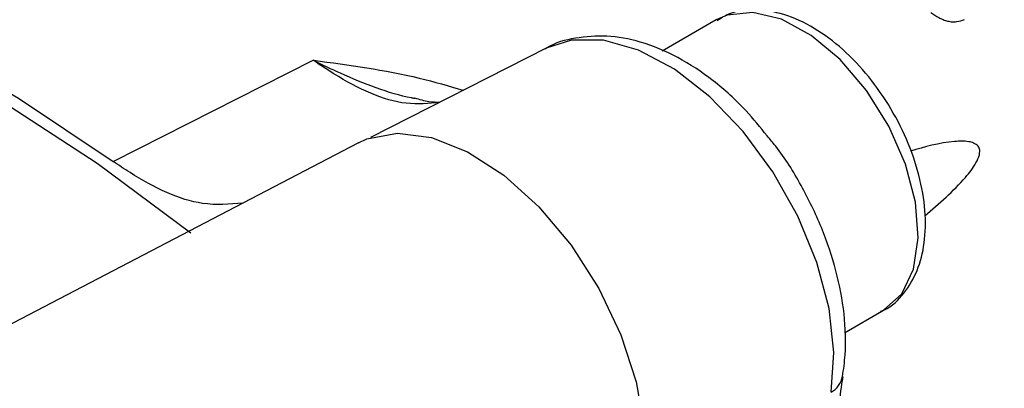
# Model space of a CAD drawing. Header units: inches. Extents: x 0.6 to 16.3, y 0.2 to 11.5.
# Tile 28 of 33: x 14.969 to 15.238, y 10.724 to 10.824. Entities that reach past the tile are written whole.
import ezdxf

# ---------------------------------------------------------------- set-up
doc = ezdxf.new("R2010")
doc.units = ezdxf.units.IN
doc.header["$MEASUREMENT"] = 0

msp = doc.modelspace()

# ---------------------------------------------------------------- linework, layer by layer
at = {"color": 7, "linetype": 'Continuous', "lineweight": 25}
for p, q in [((15.15948721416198, 10.82426999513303), (15.14476246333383, 10.81576957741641)), ((15.11309621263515, 10.81652617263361), (15.06513856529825, 10.79215914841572)), ((14.99486703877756, 10.78567262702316), (15.04949343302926, 10.81326892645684)), ((15.06186933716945, 10.79077551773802), (14.5160786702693, 10.50607945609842)), ((15.19455505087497, 10.73886198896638), (15.20523349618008, 10.7450265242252))]:
    msp.add_line(p, q, dxfattribs=at)
at = {"color": 7, "linetype": 'Continuous', "lineweight": 25, "flags": 128}
for points in [[(14.68801449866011, 10.81691522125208), (14.69406645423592, 10.82191880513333), (14.71153751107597, 10.83392684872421), (14.73040516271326, 10.84354001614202), (14.75056139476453, 10.85070327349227), (14.77189081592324, 10.8553756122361), (14.79427131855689, 10.85753028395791), (14.81757477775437, 10.85715495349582), (14.84166778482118, 10.85425176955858), (14.86641241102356, 10.84883735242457), (14.89166699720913, 10.84094269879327), (14.9172869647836, 10.83061300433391), (14.94312564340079, 10.81790740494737), (14.96903511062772, 10.80289863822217), (14.99486703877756, 10.78567262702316)], [(15.01614202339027, 10.76606427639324), (14.99050818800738, 10.78508087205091), (14.96467040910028, 10.80194549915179), (14.93877917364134, 10.8165599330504), (14.91298527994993, 10.82883905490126), (14.88743895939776, 10.83871134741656), (14.86228900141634, 10.84611931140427), (14.83768188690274, 10.85101980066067), (14.81376093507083, 10.85338427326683), (14.79066546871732, 10.85319895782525), (14.76853000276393, 10.85046493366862), (14.74748346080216, 10.84519812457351), (14.72764842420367, 10.83742920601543), (14.72160288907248, 10.83443564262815)], [(15.06186933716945, 10.79077551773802), (15.06418566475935, 10.79181849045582), (15.07247826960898, 10.79338996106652), (15.08175517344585, 10.79220251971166), (15.09158872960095, 10.78831090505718), (15.10152563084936, 10.78189451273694), (15.11110780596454, 10.77324912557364), (15.11989353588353, 10.76277327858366), (15.12747781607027, 10.75094988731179), (15.13351102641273, 10.73832398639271), (15.13771504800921, 10.72547760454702), (15.13989608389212, 10.71300293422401), (15.13995359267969, 10.70147503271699), (15.1378849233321, 10.69142531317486), (15.13378543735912, 10.68331704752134)], [(15.20469318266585, 10.74472900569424), (15.20521310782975, 10.74501477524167), (15.20523349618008, 10.7450265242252)]]:
    msp.add_lwpolyline(points, dxfattribs=at)
at = {"color": 8, "linetype": 'Continuous', "lineweight": 25, "flags": 128}
for points in [[(15.20523349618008, 10.7450265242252), (15.21018945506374, 10.74953548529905), (15.2134171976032, 10.75626246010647), (15.21469352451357, 10.76477301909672), (15.21393823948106, 10.77453241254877), (15.21119879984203, 10.78492742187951), (15.20664733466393, 10.79530489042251), (15.20056982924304, 10.80501276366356), (15.19334815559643, 10.81344106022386), (15.1854360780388, 10.82006019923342), (15.17733074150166, 10.82445427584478), (15.169541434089, 10.82634719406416), (15.16255758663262, 10.82562001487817), (15.15948721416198, 10.82426999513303)], [(15.19091569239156, 10.72264257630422), (15.1916603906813, 10.73351327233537), (15.19034080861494, 10.74550541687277), (15.18701537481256, 10.75808802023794), (15.18183133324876, 10.77070394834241), (15.17501822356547, 10.78279459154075), (15.16687771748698, 10.79382459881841), (15.15777026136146, 10.80330558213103), (15.14809911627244, 10.8108177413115), (15.13829250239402, 10.81602845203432), (15.12878463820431, 10.81870699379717), (15.11999651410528, 10.81873476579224), (15.11309621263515, 10.81652617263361)]]:
    msp.add_lwpolyline(points, dxfattribs=at)
at = {"color": 8, "linetype": 'Continuous', "lineweight": 25}
msp.add_arc((15.18773215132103, 10.72822339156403), 0.006424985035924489, 299.7023257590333, 348.5388045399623, dxfattribs=at)
at = {"color": 7, "linetype": 'Continuous', "lineweight": 25}
for points, knots in [([(15.56987310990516, 10.34713007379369), (15.57022203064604, 10.34950285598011), (15.57191369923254, 10.36100678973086), (15.5734436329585, 10.38233581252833), (15.57373191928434, 10.41138928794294), (15.57194155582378, 10.44127874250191), (15.5682123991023, 10.47178739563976), (15.56257839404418, 10.50272238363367), (15.55511779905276, 10.53390183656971), (15.5459028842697, 10.56516849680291), (15.53500987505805, 10.59637373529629), (15.52251515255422, 10.62737494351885), (15.50849617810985, 10.65803253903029), (15.49303159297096, 10.68820865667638), (15.47620151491, 10.71776659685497), (15.45808790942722, 10.74657027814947), (15.4387753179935, 10.77448345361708), (15.41834952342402, 10.80137209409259), (15.39689638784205, 10.8271052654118), (15.37450001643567, 10.85155601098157), (15.35124332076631, 10.87459925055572), (15.3272077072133, 10.89611085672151), (15.30247345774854, 10.91596608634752), (15.27712139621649, 10.93403734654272), (15.25123664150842, 10.95019154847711), (15.22491716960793, 10.96428684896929), (15.19829212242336, 10.97616975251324), (15.17152754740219, 10.98568713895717), (15.14483027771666, 10.99270279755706), (15.11843503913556, 10.9971171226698), (15.09258854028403, 10.99888879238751), (15.06753555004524, 10.99802053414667), (15.04345746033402, 10.99463052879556), (15.02060956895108, 10.98865314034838), (15.00268686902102, 10.98223196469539), (14.99288083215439, 10.97700188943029), (14.98984496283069, 10.9753827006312)], [0, 0, 0, 0, 0.007994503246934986, 0.03875966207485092, 0.06968595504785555, 0.1007843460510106, 0.1319212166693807, 0.1630085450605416, 0.1940093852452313, 0.2249103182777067, 0.2557132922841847, 0.2864295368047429, 0.317075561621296, 0.3476707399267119, 0.3782359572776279, 0.4087929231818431, 0.4393620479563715, 0.4699603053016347, 0.5006105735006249, 0.5313358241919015, 0.5621586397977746, 0.593100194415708, 0.624178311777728, 0.6554040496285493, 0.6867761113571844, 0.7182724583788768, 0.7498325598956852, 0.7813232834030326, 0.8125858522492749, 0.8434335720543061, 0.8736906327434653, 0.9032371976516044, 0.9320376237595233, 0.9601406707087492, 0.9876598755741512, 1, 1, 1, 1]), ([(15.20446792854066, 10.74477389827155), (15.20479683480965, 10.74489316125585), (15.20732966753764, 10.74581157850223), (15.21097102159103, 10.74957856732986), (15.21469970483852, 10.75573807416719), (15.21661906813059, 10.76341392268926), (15.21680318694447, 10.77222680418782), (15.21513671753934, 10.78188554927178), (15.21170560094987, 10.79177346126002), (15.20672694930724, 10.80129973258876), (15.2004708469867, 10.80995818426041), (15.19322791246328, 10.81730390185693), (15.18530281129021, 10.82292012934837), (15.17729498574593, 10.82632490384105), (15.16972370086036, 10.8272754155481), (15.16369110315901, 10.82656740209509), (15.16076601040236, 10.82469148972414), (15.15974250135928, 10.82403509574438)], [0, 0, 0, 0, 0.01025657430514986, 0.07898355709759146, 0.1468512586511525, 0.2172792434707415, 0.2915271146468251, 0.3678209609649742, 0.4441454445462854, 0.5202571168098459, 0.5964362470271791, 0.6729948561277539, 0.7503403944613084, 0.8287891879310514, 0.8982929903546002, 0.9644120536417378, 1, 1, 1, 1]), ([(15.21816059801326, 10.82630863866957), (15.21885048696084, 10.82582971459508), (15.21989758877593, 10.82510281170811), (15.22145163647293, 10.82433300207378), (15.22269933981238, 10.8239286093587), (15.22395365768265, 10.82373335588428), (15.22559617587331, 10.82378505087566), (15.22662829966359, 10.82415889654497), (15.22731905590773, 10.82440909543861)], [0, 0, 0, 0, 0.2505394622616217, 0.3802645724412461, 0.5002409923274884, 0.6256509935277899, 0.7494642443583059, 1, 1, 1, 1]), ([(15.1734481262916, 10.79260046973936), (15.17157229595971, 10.7949474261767), (15.16704290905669, 10.80061439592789), (15.15876256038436, 10.80794070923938), (15.14904308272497, 10.81441402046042), (15.1392352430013, 10.81848244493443), (15.1297533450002, 10.82023270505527), (15.12116563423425, 10.81950289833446), (15.11537694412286, 10.81810863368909), (15.11300345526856, 10.81642847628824), (15.11286861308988, 10.81633302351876)], [0, 0, 0, 0, 0.1105284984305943, 0.2668825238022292, 0.4252026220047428, 0.585751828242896, 0.727201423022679, 0.8617288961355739, 0.992144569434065, 1, 1, 1, 1]), ([(15.08405639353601, 10.80177679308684), (15.08309144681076, 10.80177051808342), (15.08105355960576, 10.80175726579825), (15.07857074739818, 10.80252149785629), (15.07726355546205, 10.80292386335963)], [0, 0, 0, 0, 0.4735035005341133, 0.9999999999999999, 0.9999999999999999, 0.9999999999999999, 0.9999999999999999]), ([(15.1940281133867, 10.72694152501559), (15.19430006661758, 10.72889784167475), (15.1950591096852, 10.73435807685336), (15.19470798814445, 10.74400956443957), (15.19250440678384, 10.75576113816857), (15.1885148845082, 10.76767519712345), (15.18286581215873, 10.77915580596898), (15.17772613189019, 10.78762070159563), (15.17423101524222, 10.79168915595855), (15.1734481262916, 10.79260046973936)], [0, 0, 0, 0, 0.09515527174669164, 0.2655859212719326, 0.4374031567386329, 0.6089188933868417, 0.779837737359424, 0.9506847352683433, 0.9999999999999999, 0.9999999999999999, 0.9999999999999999, 0.9999999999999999]), ([(15.2164705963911, 10.77084602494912), (15.22039144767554, 10.77418031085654), (15.22559671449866, 10.77860686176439), (15.23013557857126, 10.78449849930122), (15.23131384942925, 10.7869539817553), (15.23152136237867, 10.78833772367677), (15.2314238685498, 10.78913560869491), (15.2310603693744, 10.78981392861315), (15.2305199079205, 10.79032560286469), (15.22963718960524, 10.79078283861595), (15.22758607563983, 10.79126605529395), (15.22145054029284, 10.79106190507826), (15.21644264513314, 10.78961057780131), (15.21256512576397, 10.7884868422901)], [0, 0, 0, 0, 0.3717937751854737, 0.4935881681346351, 0.5546157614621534, 0.5757146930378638, 0.5969645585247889, 0.6101506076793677, 0.6234053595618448, 0.6386150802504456, 0.6638066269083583, 0.7396917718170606, 1, 1, 1, 1]), ([(15.03027820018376, 10.77429690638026), (15.02668735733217, 10.77397081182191), (15.01731485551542, 10.77311966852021), (15.00454750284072, 10.77909760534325), (14.99640604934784, 10.78462732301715), (14.99486703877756, 10.78567262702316)], [0, 0, 0, 0, 0.3349607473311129, 0.874285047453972, 1, 1, 1, 1]), ([(15.19697233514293, 10.68944516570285), (15.19638530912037, 10.69150548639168), (15.19456952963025, 10.6978784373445), (15.19325991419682, 10.70795314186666), (15.19285175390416, 10.71861479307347), (15.19375186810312, 10.7243073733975), (15.19414865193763, 10.72681674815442)], [0, 0, 0, 0, 0.1472657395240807, 0.455520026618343, 0.7599850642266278, 1, 1, 1, 1])]:
    msp.add_open_spline(points, degree=3, knots=knots, dxfattribs=at)
at = {"color": 8, "linetype": 'Continuous', "lineweight": 25}
for points, knots in [([(15.54796876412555, 10.31582390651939), (15.54907250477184, 10.32535774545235), (15.55127998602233, 10.34442542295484), (15.55172588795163, 10.37534680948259), (15.54997297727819, 10.40783724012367), (15.54581019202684, 10.44153247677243), (15.53939496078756, 10.47580988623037), (15.53077325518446, 10.51074430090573), (15.51984986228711, 10.54644296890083), (15.50677911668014, 10.58230906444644), (15.49180841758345, 10.61774057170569), (15.47496648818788, 10.65283802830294), (15.45614370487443, 10.68768093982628), (15.43563505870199, 10.72167128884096), (15.41380615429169, 10.75425218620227), (15.39064967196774, 10.78555066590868), (15.36605779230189, 10.81560438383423), (15.34043098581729, 10.84388428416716), (15.31421164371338, 10.86994142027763), (15.28735691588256, 10.8939150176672), (15.25977376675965, 10.91579518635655), (15.23192117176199, 10.93518255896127), (15.20426814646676, 10.95178634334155), (15.17674118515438, 10.96574176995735), (15.14927386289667, 10.97699209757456), (15.12233140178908, 10.9853107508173), (15.09635531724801, 10.99059982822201), (15.07125577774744, 10.99296487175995), (15.04697932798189, 10.99234797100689), (15.02402735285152, 10.98857533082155), (15.00486254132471, 10.9829782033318), (14.9941197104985, 10.97750723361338), (14.98983563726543, 10.97532549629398)], [0, 0, 0, 0, 0.03327638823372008, 0.06655277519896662, 0.1007959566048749, 0.135039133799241, 0.1683155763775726, 0.2015920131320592, 0.235835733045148, 0.2700794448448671, 0.3033465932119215, 0.3366137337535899, 0.3708481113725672, 0.4050824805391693, 0.4383366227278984, 0.4715907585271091, 0.505811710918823, 0.5400326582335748, 0.5732747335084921, 0.6065168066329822, 0.6407249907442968, 0.6749331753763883, 0.7081694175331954, 0.7414056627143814, 0.775607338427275, 0.8098090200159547, 0.8430482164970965, 0.8762874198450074, 0.9104916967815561, 0.9446959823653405, 0.9779456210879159, 1, 1, 1, 1]), ([(15.04949343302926, 10.81326892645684), (15.04953408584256, 10.81326360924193), (15.05924118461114, 10.81199396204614), (15.07318790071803, 10.81013134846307), (15.08654226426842, 10.80624328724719), (15.09055737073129, 10.80507430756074)], [0, 0, 0, 0, 0.002932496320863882, 0.7002229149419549, 1, 1, 1, 1]), ([(15.08405639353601, 10.80177679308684), (15.0810737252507, 10.80147165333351), (15.07234461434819, 10.80057862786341), (15.05987630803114, 10.80629308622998), (15.05137248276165, 10.8120064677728), (15.04949343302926, 10.81326892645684)], [0, 0, 0, 0, 0.2879292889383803, 0.8426571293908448, 1, 1, 1, 1]), ([(15.07725069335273, 10.80279420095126), (15.07693749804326, 10.80285271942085), (15.0704116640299, 10.8040720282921), (15.06092193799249, 10.80778838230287), (15.05201082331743, 10.81197295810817), (15.04953701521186, 10.81324649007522), (15.04949343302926, 10.81326892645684)], [0, 0, 0, 0, 0.0351304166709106, 0.7319881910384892, 0.9952783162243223, 1, 1, 1, 1])]:
    msp.add_open_spline(points, degree=3, knots=knots, dxfattribs=at)

doc.saveas('drawing.dxf')
